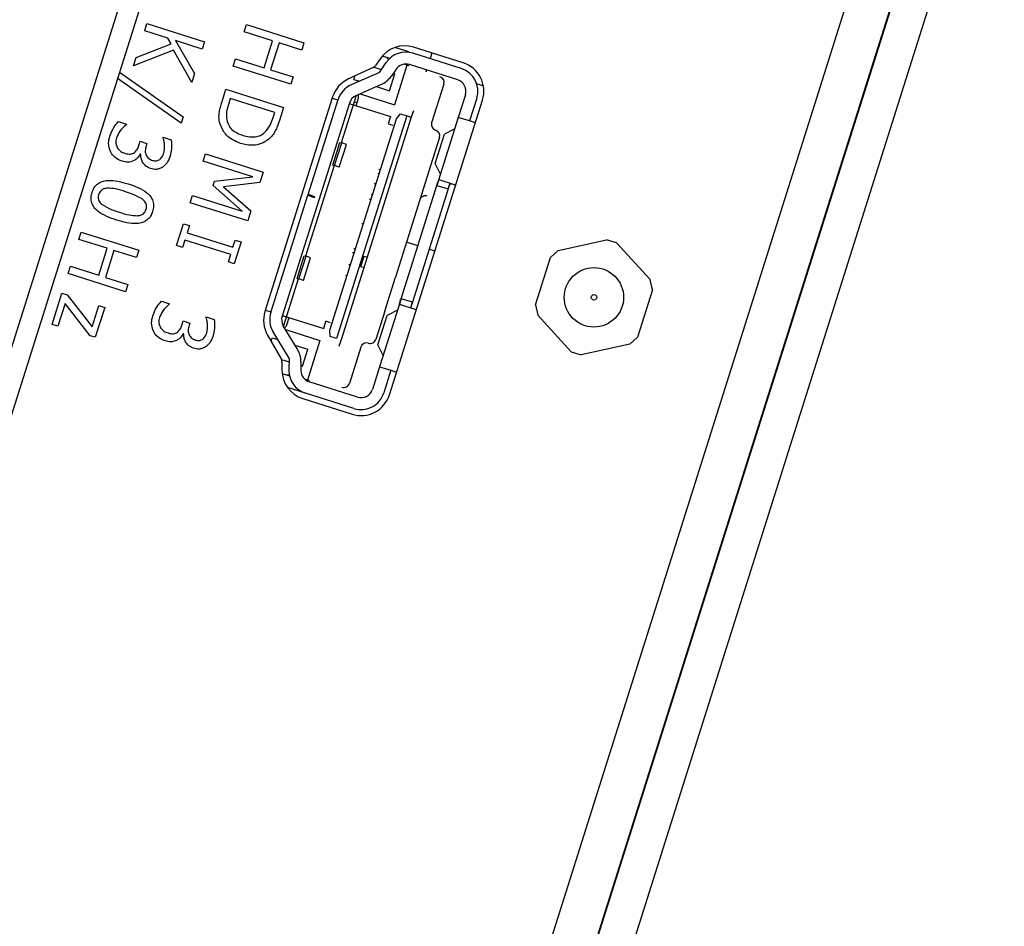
# Model space of a CAD drawing. Header units: millimetres. Extents: x 0 to 844, y -2 to 552.
# Tile 31 of 65: x 562.57 to 566.71, y 211.24 to 215.06. Entities that reach past the tile are written whole.
import ezdxf

# ---------------------------------------------------------------- set-up
doc = ezdxf.new("R2010")
doc.units = ezdxf.units.MM
doc.styles.add('SLDTEXTSTYLE0', font='GOTHIC.TTF', dxfattribs={"width": 0.913})
doc.dimstyles.new('SLDDIMSTYLE8', dxfattribs={"dimtxt": 3.5, "dimasz": 3.9624, "dimexe": 0, "dimexo": 0.0625, "dimgap": 0.875, "dimtad": 0, "dimtih": 1, "dimtoh": 1, "dimdec": 4, "dimlfac": 10, "dimzin": 12, "dimdsep": 46, "dimtxsty": 'SLDTEXTSTYLE0', "dimsah": 1, "dimcen": 0.09, "dimadec": 0, "dimazin": 3, "dimtfac": 1, "dimtdec": 0, "dimtofl": 0, "dimtmove": 0, "dimatfit": 3, "dimfxl": 1, "dimfrac": 2, "dimtolj": 1, "dimtzin": 12, "dimarcsym": 0})

# ---------------------------------------------------------------- blocks, each defined once
blk = doc.blocks.new('_D_16')
at = {"color": 7, "linetype": 'Continuous', "lineweight": 0}
for p, q in [((543.8568, 178.2172), (530.9225, 137.2448)), ((591.5619, 157.5753), (591.5619, 127.9007))]:
    blk.add_line(p, q, dxfattribs=at)
at = {"color": 7, "linetype": 'Continuous', "lineweight": 18}
for start, end in [(252.48, 259.860153), (261.920452, 270)]:
    blk.add_arc((591.5619, 329.3345), 198.2588, start, end, dxfattribs=at)
for points in [[(531.8783, 140.2725), (535.4761, 138.4858), (535.8611, 139.7492)], [(591.5619, 131.0757), (587.6063, 131.7756), (587.5931, 130.4549)]]:
    blk.add_solid(points, dxfattribs=at)
at = {"color": 7, "linetype": 'Continuous', "lineweight": 18, "insert": (556.6581, 135.2681), "char_height": 3.5, "attachment_point": 1, "style": 'SLDTEXTSTYLE0'}
blk.add_mtext('18°', dxfattribs=at)

msp = doc.modelspace()

# ---------------------------------------------------------------- linework, layer by layer
at = {"color": 7, "linetype": 'Continuous', "lineweight": 25}
for p, q in [((589.830434, 300.152044), (551.93701, 180.115578)), ((589.815982, 299.823662), (552.113718, 180.392739)), ((563.172312, 205.417933), (569.268346, 224.728574)), ((563.174734, 205.417168), (569.270768, 224.72781)), ((563.317158, 205.372207), (569.413192, 224.682849)), ((563.093156, 215.010513), (563.102835, 215.041174)), ((563.102835, 215.041174), (563.345053, 214.96471)), ((563.511377, 215.006595), (563.521056, 215.037256)), ((563.521056, 215.037256), (563.763274, 214.960792)), ((563.189928, 214.979964), (563.093156, 215.010513)), ((563.204078, 214.955531), (563.189928, 214.979964)), ((563.630953, 214.968847), (563.511377, 215.006595)), ((563.057979, 214.899082), (563.204078, 214.955531)), ((563.222888, 214.969559), (563.303085, 214.831768)), ((563.335374, 214.934049), (563.222888, 214.969559)), ((563.345053, 214.96471), (563.335374, 214.934049)), ((563.595141, 214.855404), (563.630953, 214.968847)), ((563.658547, 214.960136), (563.622735, 214.846693)), ((563.753595, 214.930131), (563.658547, 214.960136)), ((563.763274, 214.960792), (563.753595, 214.930131)), ((564.205009, 214.921827), (564.145795, 214.940519)), ((564.432572, 214.8761), (564.224684, 214.941727)), ((563.214859, 214.929106), (563.046697, 214.863343)), ((563.046697, 214.863343), (563.057979, 214.899082)), ((563.29085, 214.793011), (563.214859, 214.929106)), ((564.084685, 214.894258), (564.064203, 214.865028)), ((564.124061, 214.894948), (564.092928, 214.904776)), ((564.115092, 214.892536), (564.116597, 214.897304)), ((564.424885, 214.852415), (564.221698, 214.916558)), ((564.301259, 214.917553), (564.293763, 214.893808)), ((563.465886, 214.862491), (563.475565, 214.893152)), ((563.708104, 214.786027), (563.465886, 214.862491)), ((563.475565, 214.893152), (563.595141, 214.855404)), ((564.054287, 214.856713), (563.950338, 214.808285)), ((564.057268, 214.858358), (564.088848, 214.848389)), ((564.08035, 214.83608), (564.109303, 214.878014)), ((564.197384, 214.87086), (564.143467, 214.700066)), ((564.205141, 214.864109), (564.185097, 214.870437)), ((564.409833, 214.804735), (564.206646, 214.868877)), ((562.987237, 214.837206), (563.255646, 214.649453)), ((563.303085, 214.831768), (563.29085, 214.793011)), ((563.622735, 214.846693), (563.717783, 214.816688)), ((563.717783, 214.816688), (563.708104, 214.786027)), ((564.08035, 214.83608), (563.961632, 214.783651)), ((563.972565, 214.806449), (563.977077, 214.820742)), ((564.123236, 214.758885), (564.145814, 214.830406)), ((564.150448, 214.849605), (564.129521, 214.819295)), ((564.138735, 214.83264), (564.145814, 214.830406)), ((564.278711, 214.846128), (564.275701, 214.836592)), ((563.247056, 214.622242), (562.978632, 214.809948)), ((563.972565, 214.806449), (563.996293, 214.798958)), ((564.087629, 214.784636), (563.981831, 214.737912)), ((564.068468, 214.776174), (564.123236, 214.758885)), ((564.351616, 214.78641), (564.30044, 214.624296)), ((564.489649, 214.788679), (564.517829, 214.779783)), ((563.417627, 214.70962), (563.435155, 214.765144)), ((563.435155, 214.765144), (563.677373, 214.688681)), ((563.883924, 214.732608), (563.599142, 213.830491)), ((563.982479, 214.738198), (563.919893, 214.539943)), ((563.999234, 214.745598), (564.143467, 214.700066)), ((564.442462, 214.742002), (564.412358, 214.646641)), ((563.453071, 214.725773), (563.445282, 214.701101)), ((563.640099, 214.666731), (563.453071, 214.725773)), ((563.677373, 214.688681), (563.660041, 214.633779)), ((563.95435, 214.707226), (563.671436, 213.811028)), ((563.780264, 214.32186), (563.90667, 214.722278)), ((563.882299, 214.727458), (563.905948, 214.719993)), ((563.953629, 214.704941), (564.127663, 214.650001)), ((563.985857, 214.707376), (563.973937, 214.711139)), ((563.982237, 214.69591), (563.992021, 214.726902)), ((564.122793, 213.479573), (564.514143, 214.719269)), ((564.490142, 214.72695), (564.460038, 214.631589)), ((563.255646, 214.649453), (563.247056, 214.622242)), ((563.632311, 214.642059), (563.640099, 214.666731)), ((564.195711, 214.652964), (563.900206, 213.716878)), ((564.214784, 214.646943), (563.919278, 213.710858)), ((564.127663, 214.650001), (564.11803, 214.619486)), ((564.151974, 214.640643), (564.169657, 214.661189)), ((564.169657, 214.661189), (564.195711, 214.652964)), ((564.223571, 214.674779), (564.214784, 214.646943)), ((564.412358, 214.646641), (564.322047, 214.36056)), ((564.460038, 214.631589), (564.412358, 214.646641)), ((562.982388, 214.629089), (563.016546, 214.618306)), ((563.016546, 214.618306), (563.015835, 214.616055)), ((563.871469, 213.752078), (564.151974, 214.640643)), ((564.11803, 214.619486), (564.137102, 214.613465)), ((564.484069, 214.624003), (564.460038, 214.631589)), ((563.170373, 214.560895), (563.170978, 214.562811)), ((563.170978, 214.562811), (563.205136, 214.552028)), ((564.314964, 214.452473), (564.353786, 214.575451)), ((564.39726, 214.598815), (564.353786, 214.575451)), ((563.070304, 214.532271), (563.074644, 214.54602)), ((563.074644, 214.54602), (563.102239, 214.537309)), ((563.102239, 214.537309), (563.098957, 214.526913)), ((563.884599, 214.44622), (563.914703, 214.541581)), ((563.892332, 214.443779), (563.922436, 214.53914)), ((563.911385, 214.437764), (563.941489, 214.533125)), ((563.914703, 214.541581), (563.922436, 214.53914)), ((563.941489, 214.533125), (563.922436, 214.53914)), ((564.333068, 214.561564), (564.295438, 214.442361)), ((563.076621, 214.491872), (563.074322, 214.492598)), ((563.339576, 214.462373), (563.349255, 214.493033)), ((563.349255, 214.493033), (563.591472, 214.416569)), ((563.54845, 214.396435), (563.339576, 214.462373)), ((563.889789, 214.444581), (563.769374, 214.063137)), ((563.884599, 214.44622), (563.892332, 214.443779)), ((563.911385, 214.437764), (563.892332, 214.443779)), ((564.295438, 214.442361), (564.250283, 214.299322)), ((564.295438, 214.442361), (564.295438, 214.442361)), ((564.337144, 214.408384), (564.314964, 214.452473)), ((563.591472, 214.416569), (563.577468, 214.372207)), ((564.073507, 214.412013), (564.079229, 214.410206)), ((564.084145, 214.425781), (564.078424, 214.427587)), ((563.381304, 214.359589), (563.387414, 214.378944)), ((563.502959, 214.252331), (563.381304, 214.359589)), ((563.387414, 214.378944), (563.54845, 214.396435)), ((563.577468, 214.372207), (563.424235, 214.354571)), ((564.064559, 214.363738), (564.060436, 214.370606)), ((564.171527, 213.883751), (564.322047, 214.36056)), ((564.322047, 214.36056), (564.369727, 214.345507)), ((564.401093, 214.36182), (564.3326, 214.383442)), ((564.377253, 214.369346), (564.369727, 214.345507)), ((563.284406, 214.287608), (563.294084, 214.318269)), ((563.294084, 214.318269), (563.502959, 214.252331)), ((563.424235, 214.354571), (563.540219, 214.254213)), ((563.623755, 213.82608), (563.779361, 214.318999)), ((563.780264, 214.32186), (563.779361, 214.318999)), ((563.779361, 214.318999), (563.80797, 214.309968)), ((563.808873, 214.312828), (563.780264, 214.32186)), ((564.045647, 214.323758), (564.051368, 214.321952)), ((564.369727, 214.345507), (564.219207, 213.868699)), ((563.526623, 214.211144), (563.284406, 214.287608)), ((563.80797, 214.309968), (563.808873, 214.312828)), ((564.044648, 214.298383), (564.038841, 214.302201)), ((564.250283, 214.299321), (564.147929, 213.975091)), ((563.540219, 214.254213), (563.526623, 214.211144)), ((563.227542, 214.107478), (563.256578, 214.199459)), ((563.256578, 214.199459), (563.281107, 214.191716)), ((563.281107, 214.191716), (563.271428, 214.161056)), ((564.006564, 214.199954), (564.01351, 214.199746)), ((562.816338, 214.133625), (562.826017, 214.164285)), ((562.826017, 214.164285), (563.068234, 214.087821)), ((563.271428, 214.161056), (563.464589, 214.100078)), ((562.935913, 214.095877), (562.816338, 214.133625)), ((563.25207, 214.099735), (563.227542, 214.107478)), ((563.261749, 214.130395), (563.25207, 214.099735)), ((563.45491, 214.069418), (563.261749, 214.130395)), ((563.464589, 214.100078), (563.474268, 214.130739)), ((563.498796, 214.122996), (563.469759, 214.031014)), ((563.474268, 214.130739), (563.498796, 214.122996)), ((564.241939, 214.1068), (564.194259, 214.121852)), ((564.832479, 214.086698), (565.036548, 214.131864)), ((565.078501, 214.11862), (565.036548, 214.131864)), ((565.078501, 214.11862), (565.219651, 213.964474)), ((562.900101, 213.982433), (562.935913, 214.095877)), ((562.963508, 214.087166), (562.927696, 213.973722)), ((563.058555, 214.057161), (562.963508, 214.087166)), ((563.068234, 214.087821), (563.058555, 214.057161)), ((563.445231, 214.038757), (563.45491, 214.069418)), ((563.968051, 214.077954), (563.974997, 214.077746)), ((563.978079, 214.0939), (563.97303, 214.093726)), ((564.313651, 214.084162), (564.28962, 214.091748)), ((564.832479, 214.086698), (564.800033, 214.056987)), ((563.469759, 214.031014), (563.445231, 214.038757)), ((563.733968, 213.969449), (563.764072, 214.06481)), ((563.741726, 213.967), (563.77183, 214.062361)), ((563.760726, 213.961002), (563.79083, 214.056363)), ((563.764072, 214.06481), (563.77183, 214.062361)), ((563.79083, 214.056363), (563.77183, 214.062361)), ((563.957024, 214.023096), (563.952173, 214.027659)), ((564.015313, 214.061525), (564.001766, 214.018612)), ((564.025857, 214.058196), (564.015313, 214.061525)), ((564.737113, 213.857675), (564.800033, 214.056987)), ((562.770847, 213.989521), (562.780526, 214.020181)), ((563.013064, 213.913057), (562.770847, 213.989521)), ((562.780526, 214.020181), (562.900101, 213.982433)), ((564.01231, 214.015283), (564.001766, 214.018612)), ((562.927696, 213.973722), (563.022743, 213.943717)), ((563.022743, 213.943717), (563.013064, 213.913057)), ((563.73927, 213.967775), (563.676684, 213.769519)), ((563.733968, 213.969449), (563.741726, 213.967)), ((563.760726, 213.961002), (563.741726, 213.967)), ((563.937541, 213.981308), (563.944133, 213.982258)), ((564.102774, 213.832052), (564.147929, 213.975091)), ((564.147929, 213.975091), (564.147929, 213.975091)), ((565.229158, 213.921519), (565.219651, 213.964474)), ((562.703336, 213.775664), (562.744955, 213.907504)), ((562.744955, 213.907504), (562.766657, 213.900653)), ((562.766657, 213.900653), (562.872045, 213.765394)), ((565.229158, 213.921519), (565.166239, 213.722207)), ((562.758202, 213.864022), (562.727864, 213.767921)), ((562.863978, 213.728324), (562.758202, 213.864022)), ((563.163232, 213.873224), (563.19739, 213.862441)), ((563.19739, 213.862441), (563.196679, 213.86019)), ((564.171526, 213.88375), (564.081215, 213.597668)), ((564.235522, 213.837333), (564.167029, 213.858955)), ((564.219207, 213.868699), (564.171527, 213.883751)), ((564.219207, 213.868699), (564.211682, 213.844859)), ((562.872045, 213.765394), (562.900356, 213.855075)), ((562.924884, 213.847332), (562.8852, 213.721624)), ((562.900356, 213.855075), (562.924884, 213.847332)), ((563.600827, 213.835831), (563.624477, 213.828365)), ((564.102774, 213.832052), (564.065144, 213.712849)), ((564.102774, 213.832052), (564.102774, 213.832052)), ((564.156429, 213.835925), (564.112955, 213.812562)), ((564.737113, 213.857675), (564.74662, 213.81472)), ((562.727864, 213.767921), (562.703336, 213.775664)), ((563.251148, 213.776406), (563.255489, 213.790155)), ((563.255489, 213.790155), (563.283083, 213.781444)), ((563.283083, 213.781444), (563.279801, 213.771048)), ((563.351217, 213.80503), (563.351822, 213.806946)), ((563.351822, 213.806946), (563.38598, 213.796163)), ((563.672158, 213.813314), (563.846192, 213.758374)), ((563.690982, 213.77329), (563.700766, 213.804282)), ((563.846192, 213.758374), (563.855825, 213.78889)), ((563.874897, 213.782869), (563.855825, 213.78889)), ((564.074133, 213.689584), (564.112955, 213.812562)), ((564.88777, 213.660574), (564.74662, 213.81472)), ((563.257466, 213.736007), (563.255166, 213.736733)), ((563.700617, 213.633186), (563.633519, 213.744275)), ((563.736113, 213.671127), (563.676318, 213.770125)), ((563.686153, 213.753841), (563.830387, 213.708309)), ((563.874151, 213.725103), (563.871469, 213.752078)), ((562.8852, 213.721624), (562.863978, 213.728324)), ((563.610068, 213.730399), (563.667372, 213.631066)), ((563.624809, 213.704847), (563.629381, 213.719331)), ((563.629381, 213.719331), (563.653109, 213.711841)), ((563.830387, 213.708309), (563.77647, 213.537515)), ((563.900206, 213.716878), (563.874151, 213.725103)), ((563.916953, 213.703495), (563.910491, 213.683022)), ((563.918224, 213.70752), (563.916953, 213.703495)), ((563.919278, 213.710858), (563.918224, 213.70752)), ((565.133792, 213.692497), (565.166239, 213.722207)), ((563.725284, 213.689056), (563.780052, 213.671767)), ((563.757474, 213.600246), (563.780052, 213.671767)), ((564.002411, 213.68022), (563.954245, 213.527643)), ((564.096313, 213.645494), (564.074133, 213.689584)), ((564.88777, 213.660574), (564.929723, 213.64733)), ((565.133792, 213.692497), (564.929723, 213.64733)), ((563.668769, 213.628249), (563.700508, 213.618229)), ((563.670717, 213.618565), (563.670704, 213.582873)), ((563.700617, 213.633186), (563.700246, 213.58223)), ((563.750513, 213.618697), (563.750245, 213.581866)), ((563.671391, 213.569746), (563.702606, 213.559892)), ((563.750395, 213.602481), (563.757474, 213.600246)), ((564.081215, 213.597668), (564.051111, 213.502307)), ((564.081215, 213.597668), (564.128896, 213.582616)), ((564.128896, 213.582616), (564.098792, 213.487255)), ((564.128896, 213.582616), (564.152927, 213.57503)), ((563.695143, 213.562248), (563.696648, 213.567016)), ((563.786697, 213.538589), (563.766586, 213.544938)), ((563.988379, 213.469678), (563.785192, 213.533821)), ((563.77014, 213.48614), (563.693982, 213.510182)), ((563.973327, 213.421998), (563.77014, 213.48614)), ((563.758074, 213.463628), (563.965962, 213.398002))]:
    msp.add_line(p, q, dxfattribs=at)
at = {"color": 8, "linetype": 'Continuous', "lineweight": 25}
msp.add_line((561.394438, 200.391902), (569.094434, 224.783475), dxfattribs=at)
at = {"color": 7, "linetype": 'Continuous', "lineweight": 25}
for radius in [0.125, 0.011496]:
    msp.add_circle((564.983136, 213.889597), radius, dxfattribs=at)
for centre, radius, start, end in [((564.187054, 214.822525), 0.125, 72.48, 144.98), ((564.191594, 214.821197), 0.1, 72.48, 145.377271), ((564.043729, 214.879374), 0.025, 294.98, 324.98), ((564.191594, 214.821197), 0.05, 72.48, 145.377271), ((564.394781, 214.757054), 0.1, 342.48, 72.48), ((564.394942, 214.756899), 0.125, 342.48, 72.48), ((564.04723, 214.876112), 0.1, 293.827777, 325.377271), ((564.327776, 214.793936), 0.025, 342.48, 72.48), ((564.003126, 214.694978), 0.125, 114.98, 162.48), ((564.002031, 214.692174), 0.1, 113.827777, 162.48), ((564.394781, 214.757054), 0.05, 342.48, 72.48), ((564.002031, 214.692174), 0.05, 113.827777, 162.48), ((563.972949, 214.732923), 0.02, 342.48, 26.624714), ((564.32428, 214.61677), 0.025, 162.48, 252.48), ((564.309228, 214.56909), 0.025, 342.48, 72.48), ((563.718343, 213.792861), 0.125, 162.48, 209.98), ((563.719117, 213.795976), 0.1, 162.48, 211.132223), ((563.719117, 213.795976), 0.05, 162.48, 211.132223), ((563.67191, 213.779311), 0.02, 298.335286, 342.48), ((564.026252, 213.672695), 0.025, 72.48, 162.48), ((564.041303, 213.720375), 0.025, 252.48, 342.48), ((563.650516, 213.619426), 0.1, 359.582729, 31.132223), ((563.645717, 213.618574), 0.025, 359.98, 29.98), ((563.795704, 213.58283), 0.125, 179.98, 252.48), ((563.800244, 213.581501), 0.1, 179.582729, 252.48), ((563.800244, 213.581501), 0.05, 179.582729, 252.48), ((563.930405, 213.535169), 0.025, 252.48, 342.48), ((564.003431, 213.517359), 0.1, 252.48, 342.48), ((564.003431, 213.517359), 0.05, 252.48, 342.48), ((564.003591, 213.517203), 0.125, 252.48, 342.48)]:
    msp.add_arc(centre, radius, start, end, dxfattribs=at)
for points, knots in [([(563.410032, 214.61814), (563.407941, 214.628555), (563.404495, 214.645717), (563.407314, 214.669961), (563.411663, 214.689988), (563.415639, 214.703076), (563.417627, 214.70962)], [0, 0, 0, 0, 0.33956248, 0.55957321, 0.77976776, 1, 1, 1, 1]), ([(563.445282, 214.701101), (563.441184, 214.687736), (563.433879, 214.663909), (563.438234, 214.639483), (563.440146, 214.628758)], [0, 0, 0, 0, 0.560911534, 1, 1, 1, 1]), ([(562.946588, 214.567585), (562.951485, 214.580132), (562.960231, 214.602545), (562.975616, 214.620976), (562.982388, 214.629089)], [0, 0, 0, 0, 0.55983599, 1, 1, 1, 1]), ([(563.015835, 214.616055), (563.005939, 214.607447), (562.988276, 214.592082), (562.979013, 214.570681), (562.974939, 214.56127)], [0, 0, 0, 0, 0.56021571, 1, 1, 1, 1]), ([(563.496015, 214.536893), (563.474305, 214.546416), (563.435532, 214.563423), (563.417825, 214.601419), (563.410032, 214.61814)], [0, 0, 0, 0, 0.55991896, 1, 1, 1, 1]), ([(563.440146, 214.628758), (563.443462, 214.620714), (563.450094, 214.604625), (563.473506, 214.583168), (563.494382, 214.575286), (563.507141, 214.570469)], [0, 0, 0, 0, 0.279927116, 0.559898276, 1, 1, 1, 1]), ([(563.597401, 214.582539), (563.606175, 214.592342), (563.621877, 214.609887), (563.629116, 214.632209), (563.632311, 214.642059)], [0, 0, 0, 0, 0.55873296, 1, 1, 1, 1]), ([(563.660041, 214.633779), (563.656656, 214.623663), (563.65108, 214.607002), (563.640428, 214.584949), (563.628719, 214.567724), (563.618634, 214.558283), (563.613594, 214.553563)], [0, 0, 0, 0, 0.34015086, 0.5601798, 0.78015079, 1, 1, 1, 1]), ([(562.950321, 214.500977), (562.945927, 214.51325), (562.938054, 214.535241), (562.943973, 214.557672), (562.946588, 214.567585)], [0, 0, 0, 0, 0.55808646, 1, 1, 1, 1]), ([(563.507141, 214.570469), (563.524758, 214.566484), (563.549336, 214.560926), (563.580537, 214.569918), (563.59178, 214.578333), (563.597401, 214.582539)], [0, 0, 0, 0, 0.558560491, 0.779293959, 1, 1, 1, 1]), ([(562.974939, 214.56127), (562.973044, 214.553495), (562.969667, 214.539635), (562.974775, 214.526427), (562.977018, 214.520628)], [0, 0, 0, 0, 0.5609597, 1, 1, 1, 1]), ([(563.050199, 214.49879), (563.055255, 214.504253), (563.064321, 214.514047), (563.068469, 214.526683), (563.070304, 214.532271)], [0, 0, 0, 0, 0.55773776, 1, 1, 1, 1]), ([(563.098957, 214.526913), (563.097302, 214.520035), (563.094001, 214.506307), (563.098104, 214.486318), (563.110195, 214.471933), (563.12057, 214.467861), (563.125767, 214.465821)], [0, 0, 0, 0, 0.28065322, 0.56009656, 0.77961884, 1, 1, 1, 1]), ([(563.176649, 214.533048), (563.175879, 214.538337), (563.174503, 214.547786), (563.171635, 214.556889), (563.170373, 214.560895)], [0, 0, 0, 0, 0.55982882, 1, 1, 1, 1]), ([(563.173612, 214.496392), (563.175122, 214.503161), (563.177822, 214.515259), (563.177007, 214.527608), (563.176649, 214.533048)], [0, 0, 0, 0, 0.55950669, 1, 1, 1, 1]), ([(563.205136, 214.552028), (563.206142, 214.539258), (563.20794, 214.516442), (563.202561, 214.494244), (563.200193, 214.484471)], [0, 0, 0, 0, 0.559756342, 1, 1, 1, 1]), ([(563.613594, 214.553563), (563.603934, 214.54713), (563.58461, 214.534259), (563.543005, 214.525898), (563.513832, 214.532724), (563.496015, 214.536893)], [0, 0, 0, 0, 0.2800892, 0.56033119, 1, 1, 1, 1]), ([(562.998208, 214.462259), (562.987147, 214.466965), (562.967373, 214.475378), (562.955537, 214.493147), (562.950321, 214.500977)], [0, 0, 0, 0, 0.55936833, 1, 1, 1, 1]), ([(562.977018, 214.520628), (562.981937, 214.514091), (562.990742, 214.50239), (563.004472, 214.497579), (563.010532, 214.495456)], [0, 0, 0, 0, 0.55864312, 1, 1, 1, 1]), ([(563.010532, 214.495456), (563.018263, 214.493367), (563.032044, 214.489643), (563.044661, 214.496), (563.050199, 214.49879)], [0, 0, 0, 0, 0.56103555, 1, 1, 1, 1]), ([(563.074322, 214.492598), (563.070542, 214.486408), (563.063798, 214.475363), (563.053093, 214.468175), (563.048387, 214.465014)], [0, 0, 0, 0, 0.56036913, 1, 1, 1, 1]), ([(563.118138, 214.431142), (563.111279, 214.434087), (563.097559, 214.439979), (563.08449, 214.456644), (563.076873, 214.474327), (563.076705, 214.486025), (563.076621, 214.491872)], [0, 0, 0, 0, 0.279684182, 0.559470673, 0.779822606, 1, 1, 1, 1]), ([(563.156719, 214.469747), (563.160973, 214.474029), (563.168592, 214.481699), (563.172074, 214.49189), (563.173612, 214.496392)], [0, 0, 0, 0, 0.55823836, 1, 1, 1, 1]), ([(563.200193, 214.484471), (563.196647, 214.474478), (563.190321, 214.456646), (563.176445, 214.443913), (563.170345, 214.438315)], [0, 0, 0, 0, 0.56038945, 1, 1, 1, 1]), ([(563.048387, 214.465014), (563.039138, 214.461656), (563.022566, 214.455639), (563.005672, 214.46023), (562.998208, 214.462259)], [0, 0, 0, 0, 0.55815427, 1, 1, 1, 1]), ([(563.170345, 214.438315), (563.165987, 214.43561), (563.157275, 214.430202), (563.138953, 214.426386), (563.12603, 214.429339), (563.118138, 214.431142)], [0, 0, 0, 0, 0.2804056, 0.56058697, 1, 1, 1, 1]), ([(563.125767, 214.465821), (563.131855, 214.464534), (563.142737, 214.462233), (563.152443, 214.467449), (563.156719, 214.469747)], [0, 0, 0, 0, 0.559415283, 1, 1, 1, 1]), ([(562.871909, 214.331021), (562.874543, 214.3379), (562.879805, 214.351645), (562.89487, 214.368414), (562.9148, 214.378565), (562.958613, 214.385634), (562.994508, 214.375584), (563.023204, 214.36755)], [0, 0, 0, 0, 0.12525647, 0.25026833, 0.37529689, 0.50059589, 1, 1, 1, 1]), ([(563.023204, 214.36755), (563.051468, 214.357784), (563.086822, 214.345568), (563.118623, 214.314419), (563.129029, 214.294576), (563.131785, 214.272159), (563.12819, 214.257848), (563.126391, 214.250685)], [0, 0, 0, 0, 0.49947186, 0.62476374, 0.74976199, 0.87474715, 1, 1, 1, 1]), ([(564.322047, 214.36056), (564.323043, 214.363735), (564.325029, 214.370063), (564.327674, 214.377816), (564.330217, 214.383172), (564.331803, 214.383352), (564.3326, 214.383442)], [0, 0, 0, 0, 0.25111924, 0.50046582, 0.74873612, 1, 1, 1, 1]), ([(564.369727, 214.345507), (564.370568, 214.348183), (564.37225, 214.353534), (564.374657, 214.36059), (564.377244, 214.365564), (564.380192, 214.36792), (564.382529, 214.36752), (564.383641, 214.367329)], [0, 0, 0, 0, 0.20832583, 0.4167117, 0.62281173, 0.82053351, 1, 1, 1, 1]), ([(562.975096, 214.214157), (562.946842, 214.223934), (562.911502, 214.236162), (562.879753, 214.267334), (562.869312, 214.287142), (562.8665, 214.309554), (562.870105, 214.32386), (562.871909, 214.331021)], [0, 0, 0, 0, 0.49947158, 0.62472718, 0.74974941, 0.87474126, 1, 1, 1, 1]), ([(562.899504, 214.32231), (562.898437, 214.317879), (562.896308, 214.309034), (562.900155, 214.292553), (562.908882, 214.284531), (562.914215, 214.27963)], [0, 0, 0, 0, 0.280864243, 0.560625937, 1, 1, 1, 1]), ([(562.936686, 214.348977), (562.932099, 214.348504), (562.922937, 214.347561), (562.911151, 214.341678), (562.903316, 214.332496), (562.900775, 214.325708), (562.899504, 214.32231)], [0, 0, 0, 0, 0.28023363, 0.55979237, 0.77965897, 1, 1, 1, 1]), ([(563.012557, 214.333823), (562.998709, 214.338414), (562.974011, 214.346601), (562.948078, 214.348251), (562.936686, 214.348977)], [0, 0, 0, 0, 0.56068327, 1, 1, 1, 1]), ([(563.084131, 214.30222), (563.071394, 214.309511), (563.048617, 214.322549), (563.02359, 214.330374), (563.012557, 214.333823)], [0, 0, 0, 0, 0.55915225, 1, 1, 1, 1]), ([(564.281649, 214.315635), (564.278759, 214.316257), (564.274381, 214.317198), (564.267921, 214.316176), (564.262333, 214.314166), (564.257171, 214.310556), (564.252728, 214.305356), (564.251148, 214.301457), (564.250283, 214.299321)], [0, 0, 0, 0, 0.24256637, 0.36748884, 0.4961808, 0.68838896, 0.82935297, 1, 1, 1, 1]), ([(562.914215, 214.27963), (562.926934, 214.272296), (562.94968, 214.259182), (562.97471, 214.25134), (562.985743, 214.247883)], [0, 0, 0, 0, 0.55922068, 1, 1, 1, 1]), ([(563.098796, 214.259396), (563.099864, 214.263835), (563.101995, 214.272697), (563.098081, 214.289175), (563.089421, 214.297273), (563.084131, 214.30222)], [0, 0, 0, 0, 0.280782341, 0.56068705, 1, 1, 1, 1]), ([(563.126391, 214.250685), (563.123762, 214.243809), (563.118511, 214.23007), (563.103356, 214.213396), (563.08342, 214.203336), (563.039669, 214.196164), (563.003784, 214.206163), (562.975096, 214.214157)], [0, 0, 0, 0, 0.12525322, 0.25024302, 0.37527486, 0.50058898, 1, 1, 1, 1]), ([(562.985743, 214.247883), (562.999783, 214.24337), (563.02483, 214.235318), (563.051056, 214.233674), (563.06258, 214.232952)], [0, 0, 0, 0, 0.56056421, 1, 1, 1, 1]), ([(563.06258, 214.232952), (563.067069, 214.233449), (563.076035, 214.234443), (563.087476, 214.240394), (563.09508, 214.24942), (563.097557, 214.25607), (563.098796, 214.259396)], [0, 0, 0, 0, 0.28025493, 0.55975154, 0.7797472, 1, 1, 1, 1]), ([(563.127433, 213.81172), (563.132329, 213.824267), (563.141076, 213.846679), (563.156461, 213.865111), (563.163232, 213.873224)], [0, 0, 0, 0, 0.55983599, 1, 1, 1, 1]), ([(563.196679, 213.86019), (563.186784, 213.851582), (563.16912, 213.836217), (563.159857, 213.814816), (563.155783, 213.805404)], [0, 0, 0, 0, 0.56021571, 1, 1, 1, 1]), ([(564.167029, 213.858955), (564.166428, 213.859487), (564.165234, 213.860543), (564.166223, 213.86638), (564.168509, 213.874247), (564.170518, 213.880575), (564.171526, 213.88375)], [0, 0, 0, 0, 0.2509854, 0.4990325, 0.74860778, 1, 1, 1, 1]), ([(564.21807, 213.842843), (564.216916, 213.843421), (564.214604, 213.844578), (564.213854, 213.848695), (564.214818, 213.8544), (564.216843, 213.861236), (564.218429, 213.866241), (564.219207, 213.868699)], [0, 0, 0, 0, 0.20686092, 0.41438899, 0.60969397, 0.80830387, 1, 1, 1, 1]), ([(563.131166, 213.745112), (563.126772, 213.757385), (563.118898, 213.779376), (563.124817, 213.801807), (563.127433, 213.81172)], [0, 0, 0, 0, 0.55808646, 1, 1, 1, 1]), ([(563.155783, 213.805404), (563.153889, 213.79763), (563.150511, 213.78377), (563.15562, 213.770562), (563.157862, 213.764763)], [0, 0, 0, 0, 0.5609597, 1, 1, 1, 1]), ([(563.231044, 213.742925), (563.2361, 213.748388), (563.245165, 213.758182), (563.249314, 213.770818), (563.251148, 213.776406)], [0, 0, 0, 0, 0.55773776, 1, 1, 1, 1]), ([(563.357493, 213.777183), (563.356723, 213.782472), (563.355347, 213.791921), (563.35248, 213.801023), (563.351217, 213.80503)], [0, 0, 0, 0, 0.55982882, 1, 1, 1, 1]), ([(563.354456, 213.740527), (563.355966, 213.747296), (563.358666, 213.759394), (563.357852, 213.771743), (563.357493, 213.777183)], [0, 0, 0, 0, 0.55950669, 1, 1, 1, 1]), ([(563.38598, 213.796163), (563.386986, 213.783392), (563.388784, 213.760577), (563.383405, 213.738379), (563.381037, 213.728606)], [0, 0, 0, 0, 0.55975634, 1, 1, 1, 1]), ([(563.179052, 213.706394), (563.167991, 213.7111), (563.148217, 213.719513), (563.136381, 213.737282), (563.131166, 213.745112)], [0, 0, 0, 0, 0.55936833, 1, 1, 1, 1]), ([(563.157862, 213.764763), (563.162781, 213.758226), (563.171587, 213.746525), (563.185316, 213.741714), (563.191376, 213.739591)], [0, 0, 0, 0, 0.558643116, 1, 1, 1, 1]), ([(563.191376, 213.739591), (563.199108, 213.737502), (563.212889, 213.733778), (563.225506, 213.740135), (563.231044, 213.742925)], [0, 0, 0, 0, 0.56103555, 1, 1, 1, 1]), ([(563.255166, 213.736733), (563.251387, 213.730543), (563.244642, 213.719498), (563.233938, 213.71231), (563.229232, 213.709149)], [0, 0, 0, 0, 0.56036913, 1, 1, 1, 1]), ([(563.298983, 213.675277), (563.292124, 213.678222), (563.278403, 213.684114), (563.265334, 213.700779), (563.257718, 213.718462), (563.25755, 213.73016), (563.257466, 213.736007)], [0, 0, 0, 0, 0.27968418, 0.55947067, 0.77982261, 1, 1, 1, 1]), ([(563.279801, 213.771048), (563.278147, 213.76417), (563.274845, 213.750442), (563.278949, 213.730453), (563.291039, 213.716068), (563.301414, 213.711996), (563.306612, 213.709956)], [0, 0, 0, 0, 0.28065322, 0.56009656, 0.77961884, 1, 1, 1, 1]), ([(563.337563, 213.713882), (563.341817, 213.718164), (563.349437, 213.725834), (563.352918, 213.736025), (563.354456, 213.740527)], [0, 0, 0, 0, 0.55823836, 1, 1, 1, 1]), ([(563.229232, 213.709149), (563.219982, 213.705791), (563.20341, 213.699774), (563.186517, 213.704365), (563.179052, 213.706394)], [0, 0, 0, 0, 0.55815427, 1, 1, 1, 1]), ([(563.306612, 213.709956), (563.312699, 213.708669), (563.323581, 213.706368), (563.333287, 213.711584), (563.337563, 213.713882)], [0, 0, 0, 0, 0.55941528, 1, 1, 1, 1]), ([(563.381037, 213.728606), (563.377492, 213.718613), (563.371165, 213.700781), (563.357289, 213.688048), (563.351189, 213.68245)], [0, 0, 0, 0, 0.56038945, 1, 1, 1, 1]), ([(563.351189, 213.68245), (563.346831, 213.679745), (563.33812, 213.674337), (563.319797, 213.670521), (563.306874, 213.673474), (563.298983, 213.675277)], [0, 0, 0, 0, 0.2804056, 0.56058697, 1, 1, 1, 1])]:
    msp.add_open_spline(points, degree=3, knots=knots, dxfattribs=at)
msp.add_open_spline([(564.214784, 214.646943), (564.214497, 214.647033), (564.213924, 214.647214), (564.209513, 214.648607), (564.203209, 214.650597), (564.198211, 214.652175), (564.195711, 214.652964)], degree=3, dxfattribs=at)

# ---------------------------------------------------------------- dimensions: what is measured, and where the dimension line sits
at = {"color": 7, "linetype": 'Continuous', "lineweight": 18}
dim = msp.add_angular_dim_2l(base=(544.169959, 136.823267), line1=((544.239098, 179.428306), (583.922353, 305.134491)), line2=((591.56187, 158.845277), (591.56187, 306.845277)), dimstyle='SLDDIMSTYLE8', dxfattribs=at)
dim.commit()
dim.dimension.update_dxf_attribs({"geometry": '_D_16', "text_midpoint": (560.177578, 133.575479), "dimtype": 162})

doc.saveas('drawing.dxf')
